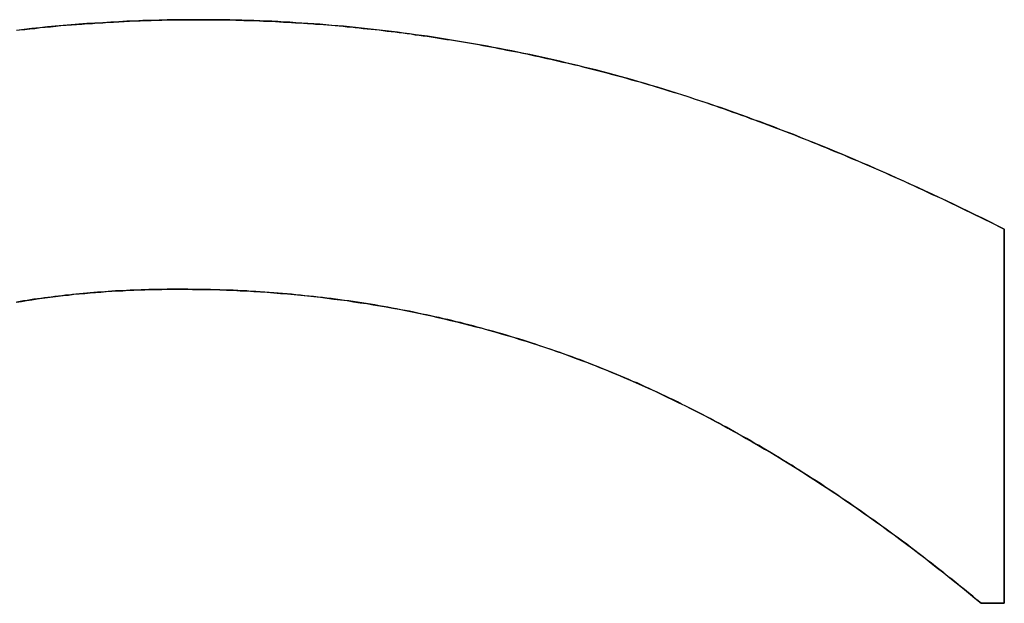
# Model space of a CAD drawing. Extents: x -3.81 to 3.81, y -1.89 to 1.9.
# Tile 113 of 149: x 0.2493 to 0.2929, y 1.2438 to 1.2696. Entities that reach past the tile are written whole.
import ezdxf

# ---------------------------------------------------------------- set-up
doc = ezdxf.new("R2010")
doc.units = 0
doc.layers.get('0').update_dxf_attribs({"linetype": 'CONTINUOUS'})

# ---------------------------------------------------------------- blocks, each defined once
blk = doc.blocks.new('*U1')
for p, q in [((0.257313, 1.269602, 4.21), (0.257313, 1.269602, 4.2098)), ((0.257313, 1.269602, 4.21), (0.257313, 1.269602, 4.2098)), ((0.292885, 1.260345, 4.21), (0.292885, 1.260345, 4.2098)), ((0.292885, 1.243802, 4.2098), (0.292885, 1.260345, 4.2098)), ((0.292885, 1.260345, 4.21), (0.292885, 1.243802, 4.21)), ((0.25637, 1.257688, 4.21), (0.25637, 1.257688, 4.2098)), ((0.25637, 1.257688, 4.21), (0.25637, 1.257688, 4.2098)), ((0.291856, 1.243802, 4.21), (0.291856, 1.243802, 4.2098)), ((0.291856, 1.243802, 4.2098), (0.292885, 1.243802, 4.2098)), ((0.292885, 1.243802, 4.21), (0.291856, 1.243802, 4.21))]:
    blk.add_line(p, q)
at = {"extrusion": (-1, 0, 0)}
for p, q in [((0.292885, 1.260345, 4.21), (0.292885, 1.243802, 4.21)), ((0.292885, 1.260345, 4.21), (0.292885, 1.260345, 4.2098)), ((0.292885, 1.243802, 4.2098), (0.292885, 1.260345, 4.2098)), ((0.292885, 1.243802, 4.21), (0.292885, 1.243802, 4.2098))]:
    blk.add_line(p, q, dxfattribs=at)
at = {"extrusion": (0, 1, 0)}
for p, q in [((0.292885, 1.243802, 4.21), (0.291856, 1.243802, 4.21)), ((0.291856, 1.243802, 4.21), (0.291856, 1.243802, 4.2098)), ((0.291856, 1.243802, 4.2098), (0.292885, 1.243802, 4.2098)), ((0.292885, 1.243802, 4.21), (0.292885, 1.243802, 4.2098))]:
    blk.add_line(p, q, dxfattribs=at)
for points in [[(0.249335, 1.26915, 4.21), (0.249562, 1.26917, 4.21), (0.249789, 1.2692, 4.21), (0.250018, 1.26922, 4.21), (0.250246, 1.26925, 4.21), (0.250475, 1.26927, 4.21), (0.250705, 1.26929, 4.21), (0.250935, 1.26931, 4.21), (0.251165, 1.26934, 4.21), (0.251396, 1.26936, 4.21), (0.251627, 1.26937, 4.21), (0.251859, 1.26939, 4.21), (0.252091, 1.26941, 4.21), (0.252324, 1.26943, 4.21), (0.252557, 1.26944, 4.21), (0.25279, 1.26946, 4.21), (0.253024, 1.26947, 4.21), (0.253259, 1.26949, 4.21), (0.253494, 1.2695, 4.21), (0.253729, 1.26951, 4.21), (0.253965, 1.26952, 4.21), (0.254201, 1.26954, 4.21), (0.254438, 1.26955, 4.21), (0.254675, 1.26955, 4.21), (0.254912, 1.26956, 4.21), (0.25515, 1.26957, 4.21), (0.255389, 1.26958, 4.21), (0.255628, 1.26958, 4.21), (0.255867, 1.26959, 4.21), (0.256107, 1.26959, 4.21), (0.256347, 1.2696, 4.21), (0.256588, 1.2696, 4.21), (0.256829, 1.2696, 4.21), (0.257071, 1.2696, 4.21), (0.257313, 1.2696, 4.21)], [(0.257313, 1.2696, 4.2098), (0.256949, 1.2696, 4.2098), (0.256586, 1.2696, 4.2098), (0.256224, 1.26959, 4.2098), (0.255864, 1.26959, 4.2098), (0.255504, 1.26958, 4.2098), (0.255145, 1.26957, 4.2098), (0.254787, 1.26956, 4.2098), (0.25443, 1.26954, 4.2098), (0.254074, 1.26953, 4.2098), (0.25372, 1.26951, 4.2098), (0.253366, 1.26949, 4.2098), (0.253013, 1.26947, 4.2098), (0.252662, 1.26945, 4.2098), (0.252311, 1.26943, 4.2098), (0.251961, 1.2694, 4.2098), (0.251613, 1.26937, 4.2098), (0.251265, 1.26934, 4.2098), (0.250918, 1.26931, 4.2098), (0.250573, 1.26928, 4.2098), (0.250228, 1.26924, 4.2098), (0.249885, 1.26921, 4.2098), (0.249542, 1.26917, 4.2098), (0.249201, 1.26913, 4.2098)], [(0.257313, 1.2696, 4.2098), (0.256949, 1.2696, 4.2098), (0.256586, 1.2696, 4.2098), (0.256224, 1.26959, 4.2098), (0.255864, 1.26959, 4.2098), (0.255504, 1.26958, 4.2098), (0.255145, 1.26957, 4.2098), (0.254787, 1.26956, 4.2098), (0.25443, 1.26954, 4.2098), (0.254074, 1.26953, 4.2098), (0.25372, 1.26951, 4.2098), (0.253366, 1.26949, 4.2098), (0.253013, 1.26947, 4.2098), (0.252662, 1.26945, 4.2098), (0.252311, 1.26943, 4.2098), (0.251961, 1.2694, 4.2098), (0.251613, 1.26937, 4.2098), (0.251265, 1.26934, 4.2098), (0.250918, 1.26931, 4.2098), (0.250573, 1.26928, 4.2098), (0.250228, 1.26924, 4.2098), (0.249885, 1.26921, 4.2098), (0.249542, 1.26917, 4.2098), (0.249201, 1.26913, 4.2098)], [(0.249335, 1.26915, 4.21), (0.249562, 1.26917, 4.21), (0.249789, 1.2692, 4.21), (0.250018, 1.26922, 4.21), (0.250246, 1.26925, 4.21), (0.250475, 1.26927, 4.21), (0.250705, 1.26929, 4.21), (0.250935, 1.26931, 4.21), (0.251165, 1.26934, 4.21), (0.251396, 1.26936, 4.21), (0.251627, 1.26937, 4.21), (0.251859, 1.26939, 4.21), (0.252091, 1.26941, 4.21), (0.252324, 1.26943, 4.21), (0.252557, 1.26944, 4.21), (0.25279, 1.26946, 4.21), (0.253024, 1.26947, 4.21), (0.253259, 1.26949, 4.21), (0.253494, 1.2695, 4.21), (0.253729, 1.26951, 4.21), (0.253965, 1.26952, 4.21), (0.254201, 1.26954, 4.21), (0.254438, 1.26955, 4.21), (0.254675, 1.26955, 4.21), (0.254912, 1.26956, 4.21), (0.25515, 1.26957, 4.21), (0.255389, 1.26958, 4.21), (0.255628, 1.26958, 4.21), (0.255867, 1.26959, 4.21), (0.256107, 1.26959, 4.21), (0.256347, 1.2696, 4.21), (0.256588, 1.2696, 4.21), (0.256829, 1.2696, 4.21), (0.257071, 1.2696, 4.21), (0.257313, 1.2696, 4.21)], [(0.257313, 1.2696, 4.21), (0.257489, 1.2696, 4.21), (0.257665, 1.2696, 4.21), (0.257841, 1.2696, 4.21), (0.258017, 1.2696, 4.21), (0.258193, 1.2696, 4.21), (0.258369, 1.26959, 4.21), (0.258545, 1.26959, 4.21), (0.258721, 1.26959, 4.21), (0.258897, 1.26958, 4.21), (0.259073, 1.26958, 4.21), (0.259249, 1.26957, 4.21), (0.259425, 1.26957, 4.21), (0.259601, 1.26956, 4.21), (0.259777, 1.26956, 4.21), (0.259953, 1.26955, 4.21), (0.260129, 1.26954, 4.21), (0.260305, 1.26954, 4.21), (0.260481, 1.26953, 4.21), (0.260657, 1.26952, 4.21), (0.260833, 1.26951, 4.21), (0.26101, 1.2695, 4.21), (0.261186, 1.26949, 4.21), (0.261362, 1.26948, 4.21), (0.261538, 1.26947, 4.21), (0.261714, 1.26946, 4.21), (0.26189, 1.26945, 4.21), (0.262066, 1.26944, 4.21), (0.262243, 1.26943, 4.21), (0.262419, 1.26941, 4.21), (0.262595, 1.2694, 4.21), (0.262771, 1.26939, 4.21), (0.262947, 1.26937, 4.21), (0.263124, 1.26936, 4.21), (0.2633, 1.26934, 4.21), (0.263476, 1.26933, 4.21), (0.263652, 1.26931, 4.21), (0.263829, 1.26929, 4.21), (0.264005, 1.26928, 4.21), (0.264181, 1.26926, 4.21), (0.264357, 1.26924, 4.21), (0.264534, 1.26922, 4.21), (0.26471, 1.2692, 4.21), (0.264886, 1.26918, 4.21), (0.265063, 1.26917, 4.21), (0.265239, 1.26915, 4.21), (0.265415, 1.26912, 4.21), (0.265592, 1.2691, 4.21), (0.265768, 1.26908, 4.21), (0.265944, 1.26906, 4.21), (0.266121, 1.26904, 4.21), (0.266297, 1.26902, 4.21), (0.266474, 1.26899, 4.21), (0.26665, 1.26897, 4.21), (0.266826, 1.26894, 4.21), (0.267003, 1.26892, 4.21), (0.267179, 1.26889, 4.21), (0.267356, 1.26887, 4.21), (0.267532, 1.26884, 4.21), (0.267709, 1.26882, 4.21), (0.267885, 1.26879, 4.21), (0.268062, 1.26876, 4.21), (0.268238, 1.26873, 4.21), (0.268415, 1.26871, 4.21), (0.268591, 1.26868, 4.21), (0.268768, 1.26865, 4.21), (0.268944, 1.26862, 4.21), (0.269121, 1.26859, 4.21), (0.269297, 1.26856, 4.21), (0.269474, 1.26853, 4.21), (0.26965, 1.2685, 4.21), (0.269827, 1.26846, 4.21), (0.270004, 1.26843, 4.21), (0.27018, 1.2684, 4.21), (0.270357, 1.26837, 4.21), (0.270533, 1.26833, 4.21), (0.27071, 1.2683, 4.21), (0.270887, 1.26826, 4.21), (0.271063, 1.26823, 4.21), (0.27124, 1.26819, 4.21), (0.271417, 1.26816, 4.21), (0.271593, 1.26812, 4.21), (0.27177, 1.26809, 4.21), (0.271947, 1.26805, 4.21), (0.272123, 1.26801, 4.21), (0.2723, 1.26797, 4.21), (0.272477, 1.26793, 4.21), (0.272653, 1.26789, 4.21), (0.27283, 1.26786, 4.21), (0.273007, 1.26782, 4.21), (0.273184, 1.26777, 4.21), (0.27336, 1.26773, 4.21), (0.273537, 1.26769, 4.21), (0.273714, 1.26765, 4.21), (0.273891, 1.26761, 4.21), (0.274068, 1.26757, 4.21), (0.274245, 1.26752, 4.21), (0.274422, 1.26748, 4.21), (0.274599, 1.26743, 4.21), (0.274777, 1.26739, 4.21), (0.274956, 1.26734, 4.21), (0.275135, 1.2673, 4.21), (0.275314, 1.26725, 4.21), (0.275494, 1.2672, 4.21), (0.275674, 1.26715, 4.21), (0.275854, 1.2671, 4.21), (0.276035, 1.26706, 4.21), (0.276216, 1.267, 4.21), (0.276398, 1.26695, 4.21), (0.27658, 1.2669, 4.21), (0.276762, 1.26685, 4.21), (0.276945, 1.2668, 4.21), (0.277128, 1.26674, 4.21), (0.277312, 1.26669, 4.21), (0.277496, 1.26663, 4.21), (0.277681, 1.26658, 4.21), (0.277866, 1.26652, 4.21), (0.278051, 1.26646, 4.21), (0.278237, 1.2664, 4.21), (0.278423, 1.26635, 4.21), (0.278609, 1.26629, 4.21), (0.278796, 1.26623, 4.21), (0.278984, 1.26617, 4.21), (0.279171, 1.2661, 4.21), (0.279359, 1.26604, 4.21), (0.279548, 1.26598, 4.21), (0.279737, 1.26592, 4.21), (0.279926, 1.26585, 4.21), (0.280116, 1.26579, 4.21), (0.280306, 1.26572, 4.21), (0.280497, 1.26566, 4.21), (0.280688, 1.26559, 4.21), (0.280879, 1.26552, 4.21), (0.281071, 1.26545, 4.21), (0.281263, 1.26538, 4.21), (0.281455, 1.26532, 4.21), (0.281648, 1.26524, 4.21), (0.281842, 1.26517, 4.21), (0.282036, 1.2651, 4.21), (0.28223, 1.26503, 4.21), (0.282424, 1.26496, 4.21), (0.282619, 1.26488, 4.21), (0.282815, 1.26481, 4.21), (0.283011, 1.26473, 4.21), (0.283207, 1.26466, 4.21), (0.283403, 1.26458, 4.21), (0.2836, 1.26451, 4.21), (0.283798, 1.26443, 4.21), (0.283996, 1.26435, 4.21), (0.284194, 1.26427, 4.21), (0.284393, 1.26419, 4.21), (0.284592, 1.26411, 4.21), (0.284791, 1.26403, 4.21), (0.284991, 1.26395, 4.21), (0.285191, 1.26387, 4.21), (0.285392, 1.26378, 4.21), (0.285593, 1.2637, 4.21), (0.285794, 1.26362, 4.21), (0.285996, 1.26353, 4.21), (0.286198, 1.26344, 4.21), (0.286401, 1.26336, 4.21), (0.286604, 1.26327, 4.21), (0.286808, 1.26318, 4.21), (0.287012, 1.2631, 4.21), (0.287216, 1.26301, 4.21), (0.287421, 1.26292, 4.21), (0.287626, 1.26283, 4.21), (0.287831, 1.26273, 4.21), (0.288037, 1.26264, 4.21), (0.288243, 1.26255, 4.21), (0.28845, 1.26246, 4.21), (0.288657, 1.26236, 4.21), (0.288865, 1.26227, 4.21), (0.289073, 1.26217, 4.21), (0.289281, 1.26208, 4.21), (0.28949, 1.26198, 4.21), (0.289699, 1.26188, 4.21), (0.289909, 1.26179, 4.21), (0.290118, 1.26169, 4.21), (0.290329, 1.26159, 4.21), (0.29054, 1.26149, 4.21), (0.290751, 1.26139, 4.21), (0.290962, 1.26129, 4.21), (0.291174, 1.26118, 4.21), (0.291387, 1.26108, 4.21), (0.291599, 1.26098, 4.21), (0.291813, 1.26087, 4.21), (0.292026, 1.26077, 4.21), (0.29224, 1.26066, 4.21), (0.292455, 1.26056, 4.21), (0.292669, 1.26045, 4.21), (0.292885, 1.26034, 4.21)], [(0.292885, 1.26034, 4.2098), (0.292561, 1.26051, 4.2098), (0.292239, 1.26067, 4.2098), (0.291917, 1.26082, 4.2098), (0.291596, 1.26098, 4.2098), (0.291276, 1.26114, 4.2098), (0.290957, 1.26129, 4.2098), (0.290639, 1.26144, 4.2098), (0.290322, 1.26159, 4.2098), (0.290006, 1.26174, 4.2098), (0.289691, 1.26189, 4.2098), (0.289376, 1.26203, 4.2098), (0.289063, 1.26218, 4.2098), (0.28875, 1.26232, 4.2098), (0.288439, 1.26246, 4.2098), (0.288128, 1.2626, 4.2098), (0.287818, 1.26274, 4.2098), (0.287509, 1.26288, 4.2098), (0.287201, 1.26301, 4.2098), (0.286894, 1.26315, 4.2098), (0.286588, 1.26328, 4.2098), (0.286283, 1.26341, 4.2098), (0.285979, 1.26354, 4.2098), (0.285675, 1.26367, 4.2098), (0.285373, 1.26379, 4.2098), (0.285071, 1.26392, 4.2098), (0.284771, 1.26404, 4.2098), (0.284471, 1.26416, 4.2098), (0.284172, 1.26428, 4.2098), (0.283874, 1.2644, 4.2098), (0.283577, 1.26452, 4.2098), (0.283281, 1.26463, 4.2098), (0.282986, 1.26474, 4.2098), (0.282692, 1.26486, 4.2098), (0.282398, 1.26497, 4.2098), (0.282106, 1.26508, 4.2098), (0.281814, 1.26518, 4.2098), (0.281524, 1.26529, 4.2098), (0.281234, 1.26539, 4.2098), (0.280945, 1.2655, 4.2098), (0.280657, 1.2656, 4.2098), (0.280371, 1.2657, 4.2098), (0.280085, 1.2658, 4.2098), (0.279799, 1.26589, 4.2098), (0.279515, 1.26599, 4.2098), (0.279232, 1.26608, 4.2098), (0.27895, 1.26618, 4.2098), (0.278668, 1.26627, 4.2098), (0.278388, 1.26636, 4.2098), (0.278108, 1.26644, 4.2098), (0.277829, 1.26653, 4.2098), (0.277551, 1.26662, 4.2098), (0.277275, 1.2667, 4.2098), (0.276999, 1.26678, 4.2098), (0.276724, 1.26686, 4.2098), (0.276449, 1.26694, 4.2098), (0.276176, 1.26702, 4.2098), (0.275904, 1.26709, 4.2098), (0.275632, 1.26717, 4.2098), (0.275362, 1.26724, 4.2098), (0.275092, 1.26731, 4.2098), (0.274824, 1.26738, 4.2098), (0.274556, 1.26745, 4.2098), (0.274289, 1.26751, 4.2098), (0.274023, 1.26758, 4.2098), (0.273757, 1.26764, 4.2098), (0.273491, 1.2677, 4.2098), (0.273225, 1.26777, 4.2098), (0.27296, 1.26783, 4.2098), (0.272694, 1.26789, 4.2098), (0.272428, 1.26794, 4.2098), (0.272162, 1.268, 4.2098), (0.271897, 1.26806, 4.2098), (0.271631, 1.26811, 4.2098), (0.271365, 1.26817, 4.2098), (0.271099, 1.26822, 4.2098), (0.270834, 1.26827, 4.2098), (0.270568, 1.26833, 4.2098), (0.270302, 1.26838, 4.2098), (0.270037, 1.26843, 4.2098), (0.269771, 1.26847, 4.2098), (0.269506, 1.26852, 4.2098), (0.26924, 1.26857, 4.2098), (0.268975, 1.26861, 4.2098), (0.268709, 1.26866, 4.2098), (0.268444, 1.2687, 4.2098), (0.268178, 1.26874, 4.2098), (0.267913, 1.26879, 4.2098), (0.267647, 1.26883, 4.2098), (0.267382, 1.26887, 4.2098), (0.267117, 1.2689, 4.2098), (0.266851, 1.26894, 4.2098), (0.266586, 1.26898, 4.2098), (0.266321, 1.26901, 4.2098), (0.266055, 1.26905, 4.2098), (0.26579, 1.26908, 4.2098), (0.265525, 1.26911, 4.2098), (0.26526, 1.26914, 4.2098), (0.264995, 1.26917, 4.2098), (0.264729, 1.2692, 4.2098), (0.264464, 1.26923, 4.2098), (0.264199, 1.26926, 4.2098), (0.263934, 1.26928, 4.2098), (0.263669, 1.26931, 4.2098), (0.263404, 1.26933, 4.2098), (0.263139, 1.26935, 4.2098), (0.262874, 1.26938, 4.2098), (0.262609, 1.2694, 4.2098), (0.262344, 1.26942, 4.2098), (0.262079, 1.26944, 4.2098), (0.261814, 1.26945, 4.2098), (0.261549, 1.26947, 4.2098), (0.261284, 1.26949, 4.2098), (0.261019, 1.2695, 4.2098), (0.260754, 1.26952, 4.2098), (0.26049, 1.26953, 4.2098), (0.260225, 1.26954, 4.2098), (0.25996, 1.26955, 4.2098), (0.259695, 1.26956, 4.2098), (0.25943, 1.26957, 4.2098), (0.259166, 1.26958, 4.2098), (0.258901, 1.26958, 4.2098), (0.258636, 1.26959, 4.2098), (0.258372, 1.26959, 4.2098), (0.258107, 1.2696, 4.2098), (0.257842, 1.2696, 4.2098), (0.257578, 1.2696, 4.2098), (0.257313, 1.2696, 4.2098)], [(0.292885, 1.26034, 4.2098), (0.292561, 1.26051, 4.2098), (0.292239, 1.26067, 4.2098), (0.291917, 1.26082, 4.2098), (0.291596, 1.26098, 4.2098), (0.291276, 1.26114, 4.2098), (0.290957, 1.26129, 4.2098), (0.290639, 1.26144, 4.2098), (0.290322, 1.26159, 4.2098), (0.290006, 1.26174, 4.2098), (0.289691, 1.26189, 4.2098), (0.289376, 1.26203, 4.2098), (0.289063, 1.26218, 4.2098), (0.28875, 1.26232, 4.2098), (0.288439, 1.26246, 4.2098), (0.288128, 1.2626, 4.2098), (0.287818, 1.26274, 4.2098), (0.287509, 1.26288, 4.2098), (0.287201, 1.26301, 4.2098), (0.286894, 1.26315, 4.2098), (0.286588, 1.26328, 4.2098), (0.286283, 1.26341, 4.2098), (0.285979, 1.26354, 4.2098), (0.285675, 1.26367, 4.2098), (0.285373, 1.26379, 4.2098), (0.285071, 1.26392, 4.2098), (0.284771, 1.26404, 4.2098), (0.284471, 1.26416, 4.2098), (0.284172, 1.26428, 4.2098), (0.283874, 1.2644, 4.2098), (0.283577, 1.26452, 4.2098), (0.283281, 1.26463, 4.2098), (0.282986, 1.26474, 4.2098), (0.282692, 1.26486, 4.2098), (0.282398, 1.26497, 4.2098), (0.282106, 1.26508, 4.2098), (0.281814, 1.26518, 4.2098), (0.281524, 1.26529, 4.2098), (0.281234, 1.26539, 4.2098), (0.280945, 1.2655, 4.2098), (0.280657, 1.2656, 4.2098), (0.280371, 1.2657, 4.2098), (0.280085, 1.2658, 4.2098), (0.279799, 1.26589, 4.2098), (0.279515, 1.26599, 4.2098), (0.279232, 1.26608, 4.2098), (0.27895, 1.26618, 4.2098), (0.278668, 1.26627, 4.2098), (0.278388, 1.26636, 4.2098), (0.278108, 1.26644, 4.2098), (0.277829, 1.26653, 4.2098), (0.277551, 1.26662, 4.2098), (0.277275, 1.2667, 4.2098), (0.276999, 1.26678, 4.2098), (0.276724, 1.26686, 4.2098), (0.276449, 1.26694, 4.2098), (0.276176, 1.26702, 4.2098), (0.275904, 1.26709, 4.2098), (0.275632, 1.26717, 4.2098), (0.275362, 1.26724, 4.2098), (0.275092, 1.26731, 4.2098), (0.274824, 1.26738, 4.2098), (0.274556, 1.26745, 4.2098), (0.274289, 1.26751, 4.2098), (0.274023, 1.26758, 4.2098), (0.273757, 1.26764, 4.2098), (0.273491, 1.2677, 4.2098), (0.273225, 1.26777, 4.2098), (0.27296, 1.26783, 4.2098), (0.272694, 1.26789, 4.2098), (0.272428, 1.26794, 4.2098), (0.272162, 1.268, 4.2098), (0.271897, 1.26806, 4.2098), (0.271631, 1.26811, 4.2098), (0.271365, 1.26817, 4.2098), (0.271099, 1.26822, 4.2098), (0.270834, 1.26827, 4.2098), (0.270568, 1.26833, 4.2098), (0.270302, 1.26838, 4.2098), (0.270037, 1.26843, 4.2098), (0.269771, 1.26847, 4.2098), (0.269506, 1.26852, 4.2098), (0.26924, 1.26857, 4.2098), (0.268975, 1.26861, 4.2098), (0.268709, 1.26866, 4.2098), (0.268444, 1.2687, 4.2098), (0.268178, 1.26874, 4.2098), (0.267913, 1.26879, 4.2098), (0.267647, 1.26883, 4.2098), (0.267382, 1.26887, 4.2098), (0.267117, 1.2689, 4.2098), (0.266851, 1.26894, 4.2098), (0.266586, 1.26898, 4.2098), (0.266321, 1.26901, 4.2098), (0.266055, 1.26905, 4.2098), (0.26579, 1.26908, 4.2098), (0.265525, 1.26911, 4.2098), (0.26526, 1.26914, 4.2098), (0.264995, 1.26917, 4.2098), (0.264729, 1.2692, 4.2098), (0.264464, 1.26923, 4.2098), (0.264199, 1.26926, 4.2098), (0.263934, 1.26928, 4.2098), (0.263669, 1.26931, 4.2098), (0.263404, 1.26933, 4.2098), (0.263139, 1.26935, 4.2098), (0.262874, 1.26938, 4.2098), (0.262609, 1.2694, 4.2098), (0.262344, 1.26942, 4.2098), (0.262079, 1.26944, 4.2098), (0.261814, 1.26945, 4.2098), (0.261549, 1.26947, 4.2098), (0.261284, 1.26949, 4.2098), (0.261019, 1.2695, 4.2098), (0.260754, 1.26952, 4.2098), (0.26049, 1.26953, 4.2098), (0.260225, 1.26954, 4.2098), (0.25996, 1.26955, 4.2098), (0.259695, 1.26956, 4.2098), (0.25943, 1.26957, 4.2098), (0.259166, 1.26958, 4.2098), (0.258901, 1.26958, 4.2098), (0.258636, 1.26959, 4.2098), (0.258372, 1.26959, 4.2098), (0.258107, 1.2696, 4.2098), (0.257842, 1.2696, 4.2098), (0.257578, 1.2696, 4.2098), (0.257313, 1.2696, 4.2098)], [(0.257313, 1.2696, 4.21), (0.257489, 1.2696, 4.21), (0.257665, 1.2696, 4.21), (0.257841, 1.2696, 4.21), (0.258017, 1.2696, 4.21), (0.258193, 1.2696, 4.21), (0.258369, 1.26959, 4.21), (0.258545, 1.26959, 4.21), (0.258721, 1.26959, 4.21), (0.258897, 1.26958, 4.21), (0.259073, 1.26958, 4.21), (0.259249, 1.26957, 4.21), (0.259425, 1.26957, 4.21), (0.259601, 1.26956, 4.21), (0.259777, 1.26956, 4.21), (0.259953, 1.26955, 4.21), (0.260129, 1.26954, 4.21), (0.260305, 1.26954, 4.21), (0.260481, 1.26953, 4.21), (0.260657, 1.26952, 4.21), (0.260833, 1.26951, 4.21), (0.26101, 1.2695, 4.21), (0.261186, 1.26949, 4.21), (0.261362, 1.26948, 4.21), (0.261538, 1.26947, 4.21), (0.261714, 1.26946, 4.21), (0.26189, 1.26945, 4.21), (0.262066, 1.26944, 4.21), (0.262243, 1.26943, 4.21), (0.262419, 1.26941, 4.21), (0.262595, 1.2694, 4.21), (0.262771, 1.26939, 4.21), (0.262947, 1.26937, 4.21), (0.263124, 1.26936, 4.21), (0.2633, 1.26934, 4.21), (0.263476, 1.26933, 4.21), (0.263652, 1.26931, 4.21), (0.263829, 1.26929, 4.21), (0.264005, 1.26928, 4.21), (0.264181, 1.26926, 4.21), (0.264357, 1.26924, 4.21), (0.264534, 1.26922, 4.21), (0.26471, 1.2692, 4.21), (0.264886, 1.26918, 4.21), (0.265063, 1.26917, 4.21), (0.265239, 1.26915, 4.21), (0.265415, 1.26912, 4.21), (0.265592, 1.2691, 4.21), (0.265768, 1.26908, 4.21), (0.265944, 1.26906, 4.21), (0.266121, 1.26904, 4.21), (0.266297, 1.26902, 4.21), (0.266474, 1.26899, 4.21), (0.26665, 1.26897, 4.21), (0.266826, 1.26894, 4.21), (0.267003, 1.26892, 4.21), (0.267179, 1.26889, 4.21), (0.267356, 1.26887, 4.21), (0.267532, 1.26884, 4.21), (0.267709, 1.26882, 4.21), (0.267885, 1.26879, 4.21), (0.268062, 1.26876, 4.21), (0.268238, 1.26873, 4.21), (0.268415, 1.26871, 4.21), (0.268591, 1.26868, 4.21), (0.268768, 1.26865, 4.21), (0.268944, 1.26862, 4.21), (0.269121, 1.26859, 4.21), (0.269297, 1.26856, 4.21), (0.269474, 1.26853, 4.21), (0.26965, 1.2685, 4.21), (0.269827, 1.26846, 4.21), (0.270004, 1.26843, 4.21), (0.27018, 1.2684, 4.21), (0.270357, 1.26837, 4.21), (0.270533, 1.26833, 4.21), (0.27071, 1.2683, 4.21), (0.270887, 1.26826, 4.21), (0.271063, 1.26823, 4.21), (0.27124, 1.26819, 4.21), (0.271417, 1.26816, 4.21), (0.271593, 1.26812, 4.21), (0.27177, 1.26809, 4.21), (0.271947, 1.26805, 4.21), (0.272123, 1.26801, 4.21), (0.2723, 1.26797, 4.21), (0.272477, 1.26793, 4.21), (0.272653, 1.26789, 4.21), (0.27283, 1.26786, 4.21), (0.273007, 1.26782, 4.21), (0.273184, 1.26777, 4.21), (0.27336, 1.26773, 4.21), (0.273537, 1.26769, 4.21), (0.273714, 1.26765, 4.21), (0.273891, 1.26761, 4.21), (0.274068, 1.26757, 4.21), (0.274245, 1.26752, 4.21), (0.274422, 1.26748, 4.21), (0.274599, 1.26743, 4.21), (0.274777, 1.26739, 4.21), (0.274956, 1.26734, 4.21), (0.275135, 1.2673, 4.21), (0.275314, 1.26725, 4.21), (0.275494, 1.2672, 4.21), (0.275674, 1.26715, 4.21), (0.275854, 1.2671, 4.21), (0.276035, 1.26706, 4.21), (0.276216, 1.267, 4.21), (0.276398, 1.26695, 4.21), (0.27658, 1.2669, 4.21), (0.276762, 1.26685, 4.21), (0.276945, 1.2668, 4.21), (0.277128, 1.26674, 4.21), (0.277312, 1.26669, 4.21), (0.277496, 1.26663, 4.21), (0.277681, 1.26658, 4.21), (0.277866, 1.26652, 4.21), (0.278051, 1.26646, 4.21), (0.278237, 1.2664, 4.21), (0.278423, 1.26635, 4.21), (0.278609, 1.26629, 4.21), (0.278796, 1.26623, 4.21), (0.278984, 1.26617, 4.21), (0.279171, 1.2661, 4.21), (0.279359, 1.26604, 4.21), (0.279548, 1.26598, 4.21), (0.279737, 1.26592, 4.21), (0.279926, 1.26585, 4.21), (0.280116, 1.26579, 4.21), (0.280306, 1.26572, 4.21), (0.280497, 1.26566, 4.21), (0.280688, 1.26559, 4.21), (0.280879, 1.26552, 4.21), (0.281071, 1.26545, 4.21), (0.281263, 1.26538, 4.21), (0.281455, 1.26532, 4.21), (0.281648, 1.26524, 4.21), (0.281842, 1.26517, 4.21), (0.282036, 1.2651, 4.21), (0.28223, 1.26503, 4.21), (0.282424, 1.26496, 4.21), (0.282619, 1.26488, 4.21), (0.282815, 1.26481, 4.21), (0.283011, 1.26473, 4.21), (0.283207, 1.26466, 4.21), (0.283403, 1.26458, 4.21), (0.2836, 1.26451, 4.21), (0.283798, 1.26443, 4.21), (0.283996, 1.26435, 4.21), (0.284194, 1.26427, 4.21), (0.284393, 1.26419, 4.21), (0.284592, 1.26411, 4.21), (0.284791, 1.26403, 4.21), (0.284991, 1.26395, 4.21), (0.285191, 1.26387, 4.21), (0.285392, 1.26378, 4.21), (0.285593, 1.2637, 4.21), (0.285794, 1.26362, 4.21), (0.285996, 1.26353, 4.21), (0.286198, 1.26344, 4.21), (0.286401, 1.26336, 4.21), (0.286604, 1.26327, 4.21), (0.286808, 1.26318, 4.21), (0.287012, 1.2631, 4.21), (0.287216, 1.26301, 4.21), (0.287421, 1.26292, 4.21), (0.287626, 1.26283, 4.21), (0.287831, 1.26273, 4.21), (0.288037, 1.26264, 4.21), (0.288243, 1.26255, 4.21), (0.28845, 1.26246, 4.21), (0.288657, 1.26236, 4.21), (0.288865, 1.26227, 4.21), (0.289073, 1.26217, 4.21), (0.289281, 1.26208, 4.21), (0.28949, 1.26198, 4.21), (0.289699, 1.26188, 4.21), (0.289909, 1.26179, 4.21), (0.290118, 1.26169, 4.21), (0.290329, 1.26159, 4.21), (0.29054, 1.26149, 4.21), (0.290751, 1.26139, 4.21), (0.290962, 1.26129, 4.21), (0.291174, 1.26118, 4.21), (0.291387, 1.26108, 4.21), (0.291599, 1.26098, 4.21), (0.291813, 1.26087, 4.21), (0.292026, 1.26077, 4.21), (0.29224, 1.26066, 4.21), (0.292455, 1.26056, 4.21), (0.292669, 1.26045, 4.21), (0.292885, 1.26034, 4.21)], [(0.25637, 1.25769, 4.21), (0.256204, 1.25769, 4.21), (0.256037, 1.25769, 4.21), (0.255871, 1.25769, 4.21), (0.255705, 1.25768, 4.21), (0.25554, 1.25768, 4.21), (0.255375, 1.25768, 4.21), (0.25521, 1.25767, 4.21), (0.255046, 1.25767, 4.21), (0.254882, 1.25766, 4.21), (0.254718, 1.25766, 4.21), (0.254555, 1.25765, 4.21), (0.254392, 1.25765, 4.21), (0.254229, 1.25764, 4.21), (0.254067, 1.25763, 4.21), (0.253905, 1.25762, 4.21), (0.253744, 1.25762, 4.21), (0.253583, 1.25761, 4.21), (0.253422, 1.2576, 4.21), (0.253261, 1.25759, 4.21), (0.253101, 1.25757, 4.21), (0.252941, 1.25756, 4.21), (0.252782, 1.25755, 4.21), (0.252623, 1.25754, 4.21), (0.252464, 1.25753, 4.21), (0.252305, 1.25751, 4.21), (0.252147, 1.2575, 4.21), (0.25199, 1.25748, 4.21), (0.251832, 1.25747, 4.21), (0.251675, 1.25745, 4.21), (0.251519, 1.25743, 4.21), (0.251362, 1.25742, 4.21), (0.251206, 1.2574, 4.21), (0.251051, 1.25738, 4.21), (0.250895, 1.25736, 4.21), (0.25074, 1.25734, 4.21), (0.250586, 1.25732, 4.21), (0.250432, 1.2573, 4.21), (0.250278, 1.25728, 4.21), (0.250124, 1.25726, 4.21), (0.249971, 1.25724, 4.21), (0.249818, 1.25721, 4.21), (0.249666, 1.25719, 4.21), (0.249513, 1.25717, 4.21), (0.249362, 1.25714, 4.21), (0.24921, 1.25712, 4.21)], [(0.249192, 1.25711, 4.2098), (0.24942, 1.25715, 4.2098), (0.249649, 1.25719, 4.2098), (0.249878, 1.25722, 4.2098), (0.250108, 1.25726, 4.2098), (0.250339, 1.25729, 4.2098), (0.250571, 1.25732, 4.2098), (0.250804, 1.25735, 4.2098), (0.251037, 1.25738, 4.2098), (0.251271, 1.25741, 4.2098), (0.251506, 1.25743, 4.2098), (0.251742, 1.25746, 4.2098), (0.251979, 1.25748, 4.2098), (0.252216, 1.2575, 4.2098), (0.252454, 1.25752, 4.2098), (0.252693, 1.25754, 4.2098), (0.252932, 1.25756, 4.2098), (0.253173, 1.25758, 4.2098), (0.253414, 1.2576, 4.2098), (0.253656, 1.25761, 4.2098), (0.253899, 1.25762, 4.2098), (0.254143, 1.25764, 4.2098), (0.254387, 1.25765, 4.2098), (0.254632, 1.25766, 4.2098), (0.254878, 1.25766, 4.2098), (0.255125, 1.25767, 4.2098), (0.255372, 1.25768, 4.2098), (0.255621, 1.25768, 4.2098), (0.25587, 1.25769, 4.2098), (0.25612, 1.25769, 4.2098), (0.25637, 1.25769, 4.2098)], [(0.249192, 1.25711, 4.2098), (0.24942, 1.25715, 4.2098), (0.249649, 1.25719, 4.2098), (0.249878, 1.25722, 4.2098), (0.250108, 1.25726, 4.2098), (0.250339, 1.25729, 4.2098), (0.250571, 1.25732, 4.2098), (0.250804, 1.25735, 4.2098), (0.251037, 1.25738, 4.2098), (0.251271, 1.25741, 4.2098), (0.251506, 1.25743, 4.2098), (0.251742, 1.25746, 4.2098), (0.251979, 1.25748, 4.2098), (0.252216, 1.2575, 4.2098), (0.252454, 1.25752, 4.2098), (0.252693, 1.25754, 4.2098), (0.252932, 1.25756, 4.2098), (0.253173, 1.25758, 4.2098), (0.253414, 1.2576, 4.2098), (0.253656, 1.25761, 4.2098), (0.253899, 1.25762, 4.2098), (0.254143, 1.25764, 4.2098), (0.254387, 1.25765, 4.2098), (0.254632, 1.25766, 4.2098), (0.254878, 1.25766, 4.2098), (0.255125, 1.25767, 4.2098), (0.255372, 1.25768, 4.2098), (0.255621, 1.25768, 4.2098), (0.25587, 1.25769, 4.2098), (0.25612, 1.25769, 4.2098), (0.25637, 1.25769, 4.2098)], [(0.25637, 1.25769, 4.21), (0.256204, 1.25769, 4.21), (0.256037, 1.25769, 4.21), (0.255871, 1.25769, 4.21), (0.255705, 1.25768, 4.21), (0.25554, 1.25768, 4.21), (0.255375, 1.25768, 4.21), (0.25521, 1.25767, 4.21), (0.255046, 1.25767, 4.21), (0.254882, 1.25766, 4.21), (0.254718, 1.25766, 4.21), (0.254555, 1.25765, 4.21), (0.254392, 1.25765, 4.21), (0.254229, 1.25764, 4.21), (0.254067, 1.25763, 4.21), (0.253905, 1.25762, 4.21), (0.253744, 1.25762, 4.21), (0.253583, 1.25761, 4.21), (0.253422, 1.2576, 4.21), (0.253261, 1.25759, 4.21), (0.253101, 1.25757, 4.21), (0.252941, 1.25756, 4.21), (0.252782, 1.25755, 4.21), (0.252623, 1.25754, 4.21), (0.252464, 1.25753, 4.21), (0.252305, 1.25751, 4.21), (0.252147, 1.2575, 4.21), (0.25199, 1.25748, 4.21), (0.251832, 1.25747, 4.21), (0.251675, 1.25745, 4.21), (0.251519, 1.25743, 4.21), (0.251362, 1.25742, 4.21), (0.251206, 1.2574, 4.21), (0.251051, 1.25738, 4.21), (0.250895, 1.25736, 4.21), (0.25074, 1.25734, 4.21), (0.250586, 1.25732, 4.21), (0.250432, 1.2573, 4.21), (0.250278, 1.25728, 4.21), (0.250124, 1.25726, 4.21), (0.249971, 1.25724, 4.21), (0.249818, 1.25721, 4.21), (0.249666, 1.25719, 4.21), (0.249513, 1.25717, 4.21), (0.249362, 1.25714, 4.21), (0.24921, 1.25712, 4.21)], [(0.291856, 1.2438, 4.21), (0.291673, 1.24395, 4.21), (0.29149, 1.24411, 4.21), (0.291307, 1.24426, 4.21), (0.291124, 1.24441, 4.21), (0.290941, 1.24455, 4.21), (0.290758, 1.2447, 4.21), (0.290576, 1.24485, 4.21), (0.290393, 1.24499, 4.21), (0.29021, 1.24514, 4.21), (0.290027, 1.24528, 4.21), (0.289845, 1.24543, 4.21), (0.289662, 1.24557, 4.21), (0.28948, 1.24571, 4.21), (0.289297, 1.24585, 4.21), (0.289115, 1.24599, 4.21), (0.288933, 1.24613, 4.21), (0.28875, 1.24627, 4.21), (0.288568, 1.24641, 4.21), (0.288386, 1.24654, 4.21), (0.288204, 1.24668, 4.21), (0.288021, 1.24681, 4.21), (0.287839, 1.24695, 4.21), (0.287657, 1.24708, 4.21), (0.287475, 1.24721, 4.21), (0.287293, 1.24734, 4.21), (0.287111, 1.24747, 4.21), (0.28693, 1.2476, 4.21), (0.286748, 1.24773, 4.21), (0.286566, 1.24786, 4.21), (0.286384, 1.24799, 4.21), (0.286203, 1.24811, 4.21), (0.286021, 1.24824, 4.21), (0.285839, 1.24836, 4.21), (0.285658, 1.24848, 4.21), (0.285476, 1.24861, 4.21), (0.285295, 1.24873, 4.21), (0.285114, 1.24885, 4.21), (0.284932, 1.24897, 4.21), (0.284751, 1.24909, 4.21), (0.28457, 1.24921, 4.21), (0.284389, 1.24932, 4.21), (0.284207, 1.24944, 4.21), (0.284026, 1.24955, 4.21), (0.283845, 1.24967, 4.21), (0.283664, 1.24978, 4.21), (0.283483, 1.2499, 4.21), (0.283302, 1.25001, 4.21), (0.283122, 1.25012, 4.21), (0.282941, 1.25023, 4.21), (0.28276, 1.25034, 4.21), (0.282579, 1.25045, 4.21), (0.282399, 1.25055, 4.21), (0.282218, 1.25066, 4.21), (0.282037, 1.25077, 4.21), (0.281857, 1.25087, 4.21), (0.281676, 1.25098, 4.21), (0.281496, 1.25108, 4.21), (0.281315, 1.25118, 4.21), (0.281135, 1.25128, 4.21), (0.280955, 1.25138, 4.21), (0.280775, 1.25148, 4.21), (0.280594, 1.25158, 4.21), (0.280414, 1.25168, 4.21), (0.280234, 1.25178, 4.21), (0.280054, 1.25187, 4.21), (0.279874, 1.25197, 4.21), (0.279694, 1.25206, 4.21), (0.279514, 1.25216, 4.21), (0.279334, 1.25225, 4.21), (0.279154, 1.25234, 4.21), (0.278975, 1.25243, 4.21), (0.278795, 1.25252, 4.21), (0.278615, 1.25261, 4.21), (0.278436, 1.2527, 4.21), (0.278256, 1.25279, 4.21), (0.278076, 1.25287, 4.21), (0.277897, 1.25296, 4.21), (0.277717, 1.25304, 4.21), (0.277538, 1.25313, 4.21), (0.277359, 1.25321, 4.21), (0.277179, 1.25329, 4.21), (0.277, 1.25337, 4.21), (0.276821, 1.25346, 4.21), (0.276642, 1.25354, 4.21), (0.276463, 1.25361, 4.21), (0.276284, 1.25369, 4.21), (0.276104, 1.25377, 4.21), (0.275926, 1.25384, 4.21), (0.275747, 1.25392, 4.21), (0.275568, 1.25399, 4.21), (0.275389, 1.25407, 4.21), (0.27521, 1.25414, 4.21), (0.275031, 1.25421, 4.21), (0.274853, 1.25428, 4.21), (0.274674, 1.25435, 4.21), (0.274495, 1.25442, 4.21), (0.274316, 1.25449, 4.21), (0.274137, 1.25456, 4.21), (0.273958, 1.25463, 4.21), (0.273778, 1.25469, 4.21), (0.273598, 1.25476, 4.21), (0.273418, 1.25482, 4.21), (0.273238, 1.25489, 4.21), (0.273057, 1.25495, 4.21), (0.272876, 1.25501, 4.21), (0.272695, 1.25507, 4.21), (0.272514, 1.25513, 4.21), (0.272332, 1.25519, 4.21), (0.27215, 1.25525, 4.21), (0.271968, 1.25531, 4.21), (0.271786, 1.25537, 4.21), (0.271603, 1.25543, 4.21), (0.27142, 1.25549, 4.21), (0.271237, 1.25554, 4.21), (0.271054, 1.2556, 4.21), (0.27087, 1.25565, 4.21), (0.270686, 1.25571, 4.21), (0.270502, 1.25576, 4.21), (0.270317, 1.25581, 4.21), (0.270133, 1.25586, 4.21), (0.269948, 1.25591, 4.21), (0.269762, 1.25596, 4.21), (0.269577, 1.25601, 4.21), (0.269391, 1.25606, 4.21), (0.269205, 1.25611, 4.21), (0.269019, 1.25616, 4.21), (0.268833, 1.25621, 4.21), (0.268646, 1.25625, 4.21), (0.268459, 1.2563, 4.21), (0.268272, 1.25634, 4.21), (0.268084, 1.25638, 4.21), (0.267896, 1.25643, 4.21), (0.267708, 1.25647, 4.21), (0.26752, 1.25651, 4.21), (0.267332, 1.25655, 4.21), (0.267143, 1.25659, 4.21), (0.266954, 1.25663, 4.21), (0.266765, 1.25667, 4.21), (0.266575, 1.25671, 4.21), (0.266385, 1.25675, 4.21), (0.266195, 1.25678, 4.21), (0.266005, 1.25682, 4.21), (0.265814, 1.25685, 4.21), (0.265624, 1.25689, 4.21), (0.265433, 1.25692, 4.21), (0.265241, 1.25695, 4.21), (0.26505, 1.25699, 4.21), (0.264858, 1.25702, 4.21), (0.264666, 1.25705, 4.21), (0.264474, 1.25708, 4.21), (0.264281, 1.25711, 4.21), (0.264088, 1.25714, 4.21), (0.263895, 1.25717, 4.21), (0.263702, 1.25719, 4.21), (0.263508, 1.25722, 4.21), (0.263314, 1.25724, 4.21), (0.26312, 1.25727, 4.21), (0.262926, 1.25729, 4.21), (0.262731, 1.25732, 4.21), (0.262537, 1.25734, 4.21), (0.262341, 1.25736, 4.21), (0.262146, 1.25738, 4.21), (0.26195, 1.2574, 4.21), (0.261755, 1.25742, 4.21), (0.261558, 1.25744, 4.21), (0.261362, 1.25746, 4.21), (0.261165, 1.25748, 4.21), (0.260969, 1.2575, 4.21), (0.260771, 1.25751, 4.21), (0.260574, 1.25753, 4.21), (0.260376, 1.25754, 4.21), (0.260179, 1.25756, 4.21), (0.25998, 1.25757, 4.21), (0.259782, 1.25758, 4.21), (0.259583, 1.25759, 4.21), (0.259384, 1.25761, 4.21), (0.259185, 1.25762, 4.21), (0.258986, 1.25763, 4.21), (0.258786, 1.25764, 4.21), (0.258586, 1.25764, 4.21), (0.258386, 1.25765, 4.21), (0.258186, 1.25766, 4.21), (0.257985, 1.25766, 4.21), (0.257784, 1.25767, 4.21), (0.257583, 1.25767, 4.21), (0.257381, 1.25768, 4.21), (0.25718, 1.25768, 4.21), (0.256978, 1.25768, 4.21), (0.256776, 1.25769, 4.21), (0.256573, 1.25769, 4.21), (0.25637, 1.25769, 4.21)], [(0.25637, 1.25769, 4.2098), (0.256675, 1.25769, 4.2098), (0.256979, 1.25768, 4.2098), (0.257283, 1.25768, 4.2098), (0.257586, 1.25767, 4.2098), (0.257888, 1.25767, 4.2098), (0.25819, 1.25766, 4.2098), (0.258492, 1.25765, 4.2098), (0.258792, 1.25764, 4.2098), (0.259093, 1.25762, 4.2098), (0.259392, 1.25761, 4.2098), (0.259691, 1.25759, 4.2098), (0.25999, 1.25757, 4.2098), (0.260288, 1.25755, 4.2098), (0.260585, 1.25753, 4.2098), (0.260882, 1.2575, 4.2098), (0.261178, 1.25748, 4.2098), (0.261473, 1.25745, 4.2098), (0.261768, 1.25742, 4.2098), (0.262063, 1.25739, 4.2098), (0.262357, 1.25736, 4.2098), (0.26265, 1.25733, 4.2098), (0.262943, 1.25729, 4.2098), (0.263235, 1.25725, 4.2098), (0.263527, 1.25722, 4.2098), (0.263818, 1.25718, 4.2098), (0.264108, 1.25713, 4.2098), (0.264398, 1.25709, 4.2098), (0.264687, 1.25705, 4.2098), (0.264976, 1.257, 4.2098), (0.265264, 1.25695, 4.2098), (0.265551, 1.2569, 4.2098), (0.265838, 1.25685, 4.2098), (0.266125, 1.2568, 4.2098), (0.266411, 1.25674, 4.2098), (0.266696, 1.25669, 4.2098), (0.266981, 1.25663, 4.2098), (0.267265, 1.25657, 4.2098), (0.267548, 1.25651, 4.2098), (0.267831, 1.25644, 4.2098), (0.268114, 1.25638, 4.2098), (0.268395, 1.25631, 4.2098), (0.268677, 1.25624, 4.2098), (0.268957, 1.25617, 4.2098), (0.269237, 1.2561, 4.2098), (0.269517, 1.25603, 4.2098), (0.269796, 1.25596, 4.2098), (0.270074, 1.25588, 4.2098), (0.270352, 1.2558, 4.2098), (0.270629, 1.25572, 4.2098), (0.270906, 1.25564, 4.2098), (0.271182, 1.25556, 4.2098), (0.271458, 1.25547, 4.2098), (0.271733, 1.25539, 4.2098), (0.272007, 1.2553, 4.2098), (0.272281, 1.25521, 4.2098), (0.272554, 1.25512, 4.2098), (0.272826, 1.25503, 4.2098), (0.273099, 1.25493, 4.2098), (0.27337, 1.25484, 4.2098), (0.273641, 1.25474, 4.2098), (0.273911, 1.25464, 4.2098), (0.274181, 1.25454, 4.2098), (0.27445, 1.25444, 4.2098), (0.274719, 1.25434, 4.2098), (0.274988, 1.25423, 4.2098), (0.275256, 1.25412, 4.2098), (0.275525, 1.25401, 4.2098), (0.275794, 1.2539, 4.2098), (0.276064, 1.25379, 4.2098), (0.276333, 1.25367, 4.2098), (0.276602, 1.25355, 4.2098), (0.276872, 1.25343, 4.2098), (0.277141, 1.25331, 4.2098), (0.277411, 1.25319, 4.2098), (0.277681, 1.25306, 4.2098), (0.277951, 1.25293, 4.2098), (0.278221, 1.2528, 4.2098), (0.278491, 1.25267, 4.2098), (0.278761, 1.25254, 4.2098), (0.279031, 1.2524, 4.2098), (0.279302, 1.25227, 4.2098), (0.279572, 1.25213, 4.2098), (0.279843, 1.25198, 4.2098), (0.280114, 1.25184, 4.2098), (0.280384, 1.2517, 4.2098), (0.280655, 1.25155, 4.2098), (0.280926, 1.2514, 4.2098), (0.281198, 1.25125, 4.2098), (0.281469, 1.25109, 4.2098), (0.28174, 1.25094, 4.2098), (0.282012, 1.25078, 4.2098), (0.282283, 1.25062, 4.2098), (0.282555, 1.25046, 4.2098), (0.282827, 1.2503, 4.2098), (0.283099, 1.25013, 4.2098), (0.283371, 1.24997, 4.2098), (0.283643, 1.2498, 4.2098), (0.283915, 1.24963, 4.2098), (0.284187, 1.24945, 4.2098), (0.28446, 1.24928, 4.2098), (0.284732, 1.2491, 4.2098), (0.285005, 1.24892, 4.2098), (0.285278, 1.24874, 4.2098), (0.285551, 1.24856, 4.2098), (0.285824, 1.24837, 4.2098), (0.286097, 1.24818, 4.2098), (0.28637, 1.248, 4.2098), (0.286643, 1.2478, 4.2098), (0.286917, 1.24761, 4.2098), (0.28719, 1.24742, 4.2098), (0.287464, 1.24722, 4.2098), (0.287738, 1.24702, 4.2098), (0.288011, 1.24682, 4.2098), (0.288285, 1.24662, 4.2098), (0.288559, 1.24641, 4.2098), (0.288833, 1.24621, 4.2098), (0.289108, 1.246, 4.2098), (0.289382, 1.24579, 4.2098), (0.289657, 1.24557, 4.2098), (0.289931, 1.24536, 4.2098), (0.290206, 1.24514, 4.2098), (0.290481, 1.24492, 4.2098), (0.290755, 1.2447, 4.2098), (0.29103, 1.24448, 4.2098), (0.291306, 1.24426, 4.2098), (0.291581, 1.24403, 4.2098), (0.291856, 1.2438, 4.2098)], [(0.25637, 1.25769, 4.2098), (0.256675, 1.25769, 4.2098), (0.256979, 1.25768, 4.2098), (0.257283, 1.25768, 4.2098), (0.257586, 1.25767, 4.2098), (0.257888, 1.25767, 4.2098), (0.25819, 1.25766, 4.2098), (0.258492, 1.25765, 4.2098), (0.258792, 1.25764, 4.2098), (0.259093, 1.25762, 4.2098), (0.259392, 1.25761, 4.2098), (0.259691, 1.25759, 4.2098), (0.25999, 1.25757, 4.2098), (0.260288, 1.25755, 4.2098), (0.260585, 1.25753, 4.2098), (0.260882, 1.2575, 4.2098), (0.261178, 1.25748, 4.2098), (0.261473, 1.25745, 4.2098), (0.261768, 1.25742, 4.2098), (0.262063, 1.25739, 4.2098), (0.262357, 1.25736, 4.2098), (0.26265, 1.25733, 4.2098), (0.262943, 1.25729, 4.2098), (0.263235, 1.25725, 4.2098), (0.263527, 1.25722, 4.2098), (0.263818, 1.25718, 4.2098), (0.264108, 1.25713, 4.2098), (0.264398, 1.25709, 4.2098), (0.264687, 1.25705, 4.2098), (0.264976, 1.257, 4.2098), (0.265264, 1.25695, 4.2098), (0.265551, 1.2569, 4.2098), (0.265838, 1.25685, 4.2098), (0.266125, 1.2568, 4.2098), (0.266411, 1.25674, 4.2098), (0.266696, 1.25669, 4.2098), (0.266981, 1.25663, 4.2098), (0.267265, 1.25657, 4.2098), (0.267548, 1.25651, 4.2098), (0.267831, 1.25644, 4.2098), (0.268114, 1.25638, 4.2098), (0.268395, 1.25631, 4.2098), (0.268677, 1.25624, 4.2098), (0.268957, 1.25617, 4.2098), (0.269237, 1.2561, 4.2098), (0.269517, 1.25603, 4.2098), (0.269796, 1.25596, 4.2098), (0.270074, 1.25588, 4.2098), (0.270352, 1.2558, 4.2098), (0.270629, 1.25572, 4.2098), (0.270906, 1.25564, 4.2098), (0.271182, 1.25556, 4.2098), (0.271458, 1.25547, 4.2098), (0.271733, 1.25539, 4.2098), (0.272007, 1.2553, 4.2098), (0.272281, 1.25521, 4.2098), (0.272554, 1.25512, 4.2098), (0.272826, 1.25503, 4.2098), (0.273099, 1.25493, 4.2098), (0.27337, 1.25484, 4.2098), (0.273641, 1.25474, 4.2098), (0.273911, 1.25464, 4.2098), (0.274181, 1.25454, 4.2098), (0.27445, 1.25444, 4.2098), (0.274719, 1.25434, 4.2098), (0.274988, 1.25423, 4.2098), (0.275256, 1.25412, 4.2098), (0.275525, 1.25401, 4.2098), (0.275794, 1.2539, 4.2098), (0.276064, 1.25379, 4.2098), (0.276333, 1.25367, 4.2098), (0.276602, 1.25355, 4.2098), (0.276872, 1.25343, 4.2098), (0.277141, 1.25331, 4.2098), (0.277411, 1.25319, 4.2098), (0.277681, 1.25306, 4.2098), (0.277951, 1.25293, 4.2098), (0.278221, 1.2528, 4.2098), (0.278491, 1.25267, 4.2098), (0.278761, 1.25254, 4.2098), (0.279031, 1.2524, 4.2098), (0.279302, 1.25227, 4.2098), (0.279572, 1.25213, 4.2098), (0.279843, 1.25198, 4.2098), (0.280114, 1.25184, 4.2098), (0.280384, 1.2517, 4.2098), (0.280655, 1.25155, 4.2098), (0.280926, 1.2514, 4.2098), (0.281198, 1.25125, 4.2098), (0.281469, 1.25109, 4.2098), (0.28174, 1.25094, 4.2098), (0.282012, 1.25078, 4.2098), (0.282283, 1.25062, 4.2098), (0.282555, 1.25046, 4.2098), (0.282827, 1.2503, 4.2098), (0.283099, 1.25013, 4.2098), (0.283371, 1.24997, 4.2098), (0.283643, 1.2498, 4.2098), (0.283915, 1.24963, 4.2098), (0.284187, 1.24945, 4.2098), (0.28446, 1.24928, 4.2098), (0.284732, 1.2491, 4.2098), (0.285005, 1.24892, 4.2098), (0.285278, 1.24874, 4.2098), (0.285551, 1.24856, 4.2098), (0.285824, 1.24837, 4.2098), (0.286097, 1.24818, 4.2098), (0.28637, 1.248, 4.2098), (0.286643, 1.2478, 4.2098), (0.286917, 1.24761, 4.2098), (0.28719, 1.24742, 4.2098), (0.287464, 1.24722, 4.2098), (0.287738, 1.24702, 4.2098), (0.288011, 1.24682, 4.2098), (0.288285, 1.24662, 4.2098), (0.288559, 1.24641, 4.2098), (0.288833, 1.24621, 4.2098), (0.289108, 1.246, 4.2098), (0.289382, 1.24579, 4.2098), (0.289657, 1.24557, 4.2098), (0.289931, 1.24536, 4.2098), (0.290206, 1.24514, 4.2098), (0.290481, 1.24492, 4.2098), (0.290755, 1.2447, 4.2098), (0.29103, 1.24448, 4.2098), (0.291306, 1.24426, 4.2098), (0.291581, 1.24403, 4.2098), (0.291856, 1.2438, 4.2098)], [(0.291856, 1.2438, 4.21), (0.291673, 1.24395, 4.21), (0.29149, 1.24411, 4.21), (0.291307, 1.24426, 4.21), (0.291124, 1.24441, 4.21), (0.290941, 1.24455, 4.21), (0.290758, 1.2447, 4.21), (0.290576, 1.24485, 4.21), (0.290393, 1.24499, 4.21), (0.29021, 1.24514, 4.21), (0.290027, 1.24528, 4.21), (0.289845, 1.24543, 4.21), (0.289662, 1.24557, 4.21), (0.28948, 1.24571, 4.21), (0.289297, 1.24585, 4.21), (0.289115, 1.24599, 4.21), (0.288933, 1.24613, 4.21), (0.28875, 1.24627, 4.21), (0.288568, 1.24641, 4.21), (0.288386, 1.24654, 4.21), (0.288204, 1.24668, 4.21), (0.288021, 1.24681, 4.21), (0.287839, 1.24695, 4.21), (0.287657, 1.24708, 4.21), (0.287475, 1.24721, 4.21), (0.287293, 1.24734, 4.21), (0.287111, 1.24747, 4.21), (0.28693, 1.2476, 4.21), (0.286748, 1.24773, 4.21), (0.286566, 1.24786, 4.21), (0.286384, 1.24799, 4.21), (0.286203, 1.24811, 4.21), (0.286021, 1.24824, 4.21), (0.285839, 1.24836, 4.21), (0.285658, 1.24848, 4.21), (0.285476, 1.24861, 4.21), (0.285295, 1.24873, 4.21), (0.285114, 1.24885, 4.21), (0.284932, 1.24897, 4.21), (0.284751, 1.24909, 4.21), (0.28457, 1.24921, 4.21), (0.284389, 1.24932, 4.21), (0.284207, 1.24944, 4.21), (0.284026, 1.24955, 4.21), (0.283845, 1.24967, 4.21), (0.283664, 1.24978, 4.21), (0.283483, 1.2499, 4.21), (0.283302, 1.25001, 4.21), (0.283122, 1.25012, 4.21), (0.282941, 1.25023, 4.21), (0.28276, 1.25034, 4.21), (0.282579, 1.25045, 4.21), (0.282399, 1.25055, 4.21), (0.282218, 1.25066, 4.21), (0.282037, 1.25077, 4.21), (0.281857, 1.25087, 4.21), (0.281676, 1.25098, 4.21), (0.281496, 1.25108, 4.21), (0.281315, 1.25118, 4.21), (0.281135, 1.25128, 4.21), (0.280955, 1.25138, 4.21), (0.280775, 1.25148, 4.21), (0.280594, 1.25158, 4.21), (0.280414, 1.25168, 4.21), (0.280234, 1.25178, 4.21), (0.280054, 1.25187, 4.21), (0.279874, 1.25197, 4.21), (0.279694, 1.25206, 4.21), (0.279514, 1.25216, 4.21), (0.279334, 1.25225, 4.21), (0.279154, 1.25234, 4.21), (0.278975, 1.25243, 4.21), (0.278795, 1.25252, 4.21), (0.278615, 1.25261, 4.21), (0.278436, 1.2527, 4.21), (0.278256, 1.25279, 4.21), (0.278076, 1.25287, 4.21), (0.277897, 1.25296, 4.21), (0.277717, 1.25304, 4.21), (0.277538, 1.25313, 4.21), (0.277359, 1.25321, 4.21), (0.277179, 1.25329, 4.21), (0.277, 1.25337, 4.21), (0.276821, 1.25346, 4.21), (0.276642, 1.25354, 4.21), (0.276463, 1.25361, 4.21), (0.276284, 1.25369, 4.21), (0.276104, 1.25377, 4.21), (0.275926, 1.25384, 4.21), (0.275747, 1.25392, 4.21), (0.275568, 1.25399, 4.21), (0.275389, 1.25407, 4.21), (0.27521, 1.25414, 4.21), (0.275031, 1.25421, 4.21), (0.274853, 1.25428, 4.21), (0.274674, 1.25435, 4.21), (0.274495, 1.25442, 4.21), (0.274316, 1.25449, 4.21), (0.274137, 1.25456, 4.21), (0.273958, 1.25463, 4.21), (0.273778, 1.25469, 4.21), (0.273598, 1.25476, 4.21), (0.273418, 1.25482, 4.21), (0.273238, 1.25489, 4.21), (0.273057, 1.25495, 4.21), (0.272876, 1.25501, 4.21), (0.272695, 1.25507, 4.21), (0.272514, 1.25513, 4.21), (0.272332, 1.25519, 4.21), (0.27215, 1.25525, 4.21), (0.271968, 1.25531, 4.21), (0.271786, 1.25537, 4.21), (0.271603, 1.25543, 4.21), (0.27142, 1.25549, 4.21), (0.271237, 1.25554, 4.21), (0.271054, 1.2556, 4.21), (0.27087, 1.25565, 4.21), (0.270686, 1.25571, 4.21), (0.270502, 1.25576, 4.21), (0.270317, 1.25581, 4.21), (0.270133, 1.25586, 4.21), (0.269948, 1.25591, 4.21), (0.269762, 1.25596, 4.21), (0.269577, 1.25601, 4.21), (0.269391, 1.25606, 4.21), (0.269205, 1.25611, 4.21), (0.269019, 1.25616, 4.21), (0.268833, 1.25621, 4.21), (0.268646, 1.25625, 4.21), (0.268459, 1.2563, 4.21), (0.268272, 1.25634, 4.21), (0.268084, 1.25638, 4.21), (0.267896, 1.25643, 4.21), (0.267708, 1.25647, 4.21), (0.26752, 1.25651, 4.21), (0.267332, 1.25655, 4.21), (0.267143, 1.25659, 4.21), (0.266954, 1.25663, 4.21), (0.266765, 1.25667, 4.21), (0.266575, 1.25671, 4.21), (0.266385, 1.25675, 4.21), (0.266195, 1.25678, 4.21), (0.266005, 1.25682, 4.21), (0.265814, 1.25685, 4.21), (0.265624, 1.25689, 4.21), (0.265433, 1.25692, 4.21), (0.265241, 1.25695, 4.21), (0.26505, 1.25699, 4.21), (0.264858, 1.25702, 4.21), (0.264666, 1.25705, 4.21), (0.264474, 1.25708, 4.21), (0.264281, 1.25711, 4.21), (0.264088, 1.25714, 4.21), (0.263895, 1.25717, 4.21), (0.263702, 1.25719, 4.21), (0.263508, 1.25722, 4.21), (0.263314, 1.25724, 4.21), (0.26312, 1.25727, 4.21), (0.262926, 1.25729, 4.21), (0.262731, 1.25732, 4.21), (0.262537, 1.25734, 4.21), (0.262341, 1.25736, 4.21), (0.262146, 1.25738, 4.21), (0.26195, 1.2574, 4.21), (0.261755, 1.25742, 4.21), (0.261558, 1.25744, 4.21), (0.261362, 1.25746, 4.21), (0.261165, 1.25748, 4.21), (0.260969, 1.2575, 4.21), (0.260771, 1.25751, 4.21), (0.260574, 1.25753, 4.21), (0.260376, 1.25754, 4.21), (0.260179, 1.25756, 4.21), (0.25998, 1.25757, 4.21), (0.259782, 1.25758, 4.21), (0.259583, 1.25759, 4.21), (0.259384, 1.25761, 4.21), (0.259185, 1.25762, 4.21), (0.258986, 1.25763, 4.21), (0.258786, 1.25764, 4.21), (0.258586, 1.25764, 4.21), (0.258386, 1.25765, 4.21), (0.258186, 1.25766, 4.21), (0.257985, 1.25766, 4.21), (0.257784, 1.25767, 4.21), (0.257583, 1.25767, 4.21), (0.257381, 1.25768, 4.21), (0.25718, 1.25768, 4.21), (0.256978, 1.25768, 4.21), (0.256776, 1.25769, 4.21), (0.256573, 1.25769, 4.21), (0.25637, 1.25769, 4.21)]]:
    blk.add_polyline3d(points)

msp = doc.modelspace()

# ---------------------------------------------------------------- block references
msp.add_blockref('*U1', (0, 0))

doc.saveas('drawing.dxf')
